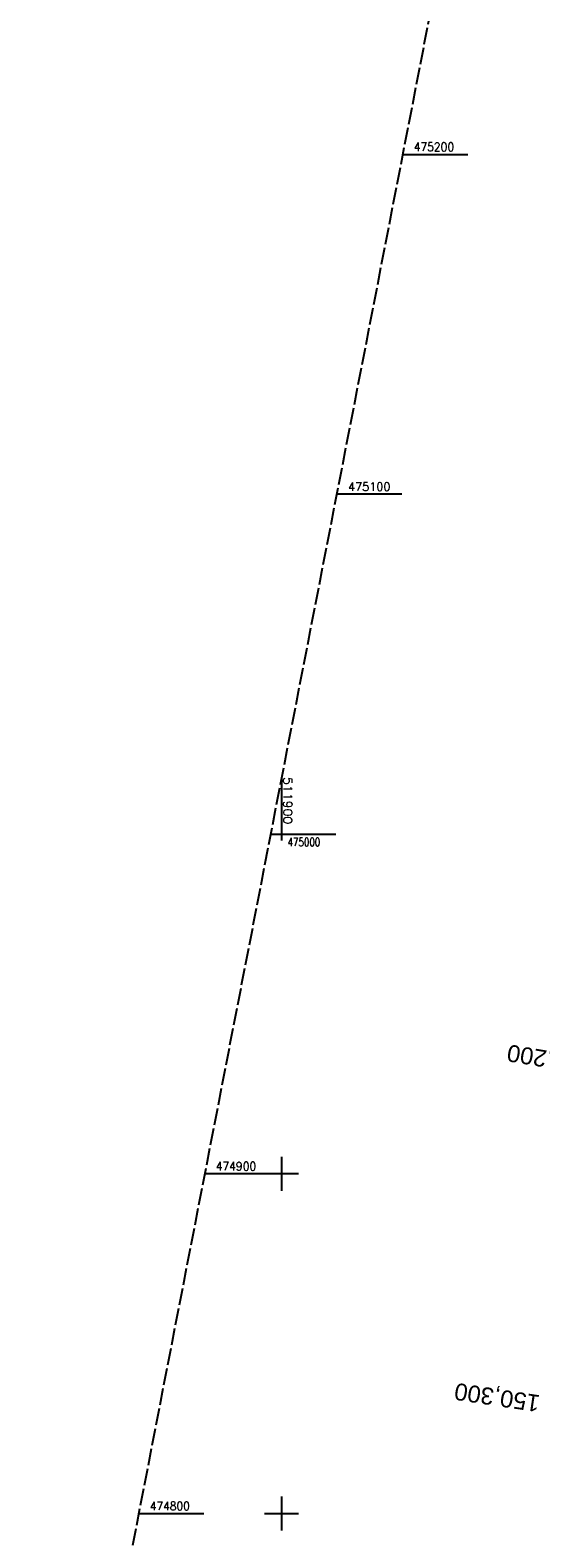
# Model space of a CAD drawing. Extents: x 510563 to 513920, y 467229 to 478797.
# Tile 52 of 67: x 511826 to 511976, y 474793 to 475237. Entities that reach past the tile are written whole.
import ezdxf
from ezdxf.enums import TextEntityAlignment as Align

# ---------------------------------------------------------------- set-up
doc = ezdxf.new("R2010")
doc.units = 0
doc.header["$LTSCALE"] = 10
doc.header["$MEASUREMENT"] = 0
for name, pattern in [('LT00', [0]), ('LT14', [0.6, 0.5, -0.1]), ('LT17', [0.15, 0.1, -0.05])]:
    doc.linetypes.add(name, pattern=pattern)
doc.layers.add('-BLATT_90-RAND', color=7, linetype='LT14', plot=False)
doc.layers.add('-ST-20', color=30, linetype='LT17')
doc.layers.add('V90_RASTER', color=250, linetype='LT00')
doc.styles.add('Beschrift', font='ARIAL.TTF')
doc.styles.get("Standard").update_dxf_attribs({"font": 'romans.shx'})

msp = doc.modelspace()

# ---------------------------------------------------------------- linework, layer by layer
at = {"layer": '-BLATT_90-RAND'}
msp.add_lwpolyline([(512002.38, 475543.56), (511825.98, 474635.53), (512107.72, 474580.8), (512284.11, 475488.83), (512002.38, 475543.56)], dxfattribs=at)
at = {"layer": 'V90_RASTER'}
for p, q in [((511935.64, 475200), (511954.82, 475200)), ((511935.39, 475100), (511916.21, 475100)), ((511900, 475016.56), (511900, 474998.06)), ((511896.78, 475000), (511915.96, 475000)), ((511900, 474905), (511900, 474895)), ((511905, 474900), (511877.36, 474900)), ((511900, 474805), (511900, 474795)), ((511857.93, 474800), (511877.11, 474800)), ((511895, 474800), (511905, 474800))]:
    msp.add_line(p, q, dxfattribs=at)

# ---------------------------------------------------------------- texts
at = {"layer": '-ST-20', "style": 'Beschrift'}
for s, rotation, p in [('150,200', -189.2408, (511991.39, 474931.6)), ('150,300', -188.5043, (511975.92, 474832.3))]:
    msp.add_text(s, height=5, rotation=rotation, dxfattribs=at).set_placement(p, align=Align.MIDDLE_LEFT)
at = {"layer": 'V90_RASTER'}
for s, rotation, width, p in [(' 475200', 359.9989, 0.924, (511937.32, 475201)), (' 475100', 359.9989, 0.972, (511917.89, 475101)), (' 511900', 269.9989, 1.08, (511900.57, 475018.63)), (' 475000', 359.9989, 0.75, (511900.47, 474996.39)), (' 474900', 359.9989, 0.924, (511879.04, 474901)), (' 474800', 359.9989, 0.921, (511859.61, 474801))]:
    msp.add_text(s, height=2.5, rotation=rotation, dxfattribs=dict(at, width=width)).set_placement(p)

doc.saveas('drawing.dxf')
